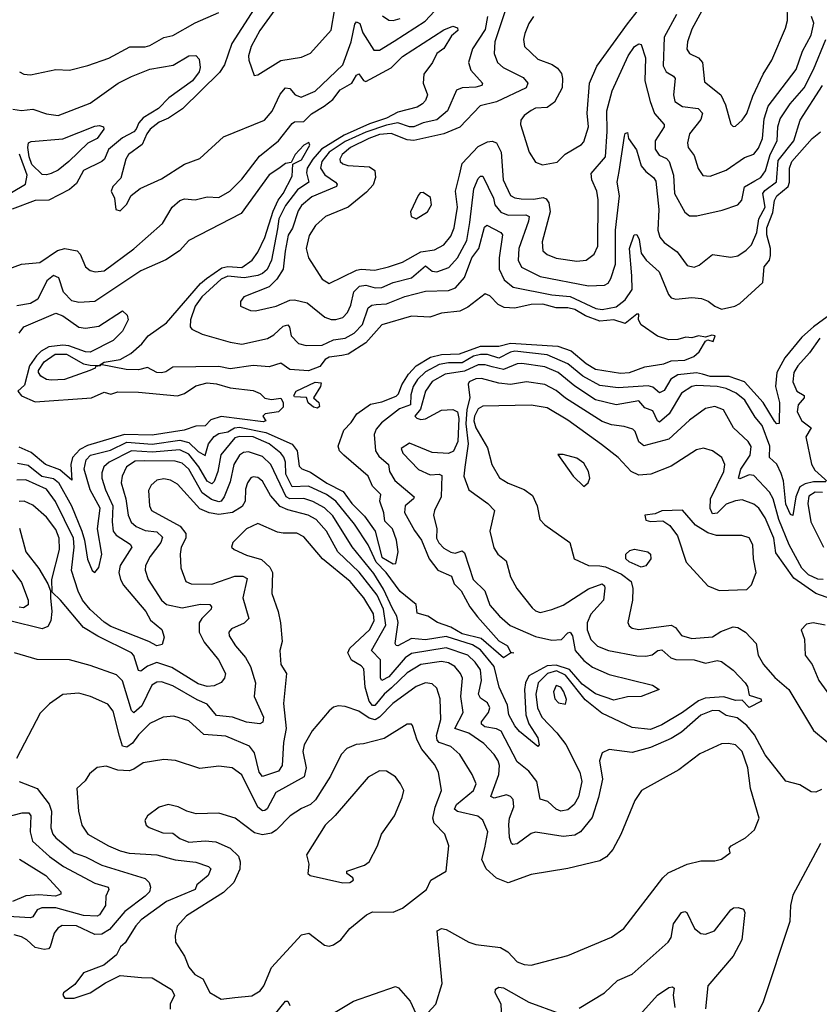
# Model space of a CAD drawing. Extents: x 1552033 to 1694788, y 811965 to 917215.
# Tile 252 of 256: x 1584078 to 1587561, y 894025 to 898312. Entities that reach past the tile are written whole.
import ezdxf

# ---------------------------------------------------------------- set-up
doc = ezdxf.new("R2010")
doc.units = 0

msp = doc.modelspace()

# ---------------------------------------------------------------- linework, layer by layer
at = {"layer": '0CON20XD'}
for points in [[(1587083.5, 898415), (1587005, 898271.2), (1586986.4, 898215), (1586983.9, 898183.9), (1586994.4, 898165), (1587035, 898145.5), (1587051.8, 898125), (1587060.7, 898040.7), (1587131.2, 897985), (1587151.4, 897941.4), (1587175, 897857.5), (1587185, 897846.7), (1587195, 897848), (1587225, 897874.4), (1587245, 897904), (1587271.5, 897978.5), (1587315.6, 898074.4), (1587353.8, 898135), (1587412.7, 898275), (1587422, 898308), (1587419.6, 898455)], [(1585127.7, 898405), (1585002.4, 898207.6), (1584969.8, 898115), (1584948.5, 898081.5), (1584786.2, 897923.8), (1584726.4, 897883.6), (1584685, 897865.2), (1584645.9, 897835), (1584631, 897815), (1584611.8, 897768.2), (1584551.6, 897725), (1584540.6, 897705), (1584518, 897622), (1584484, 897585), (1584476.2, 897565), (1584491.2, 897535), (1584496.7, 897485), (1584515, 897480), (1584542.5, 897507.5), (1584563.6, 897546.4), (1584602.9, 897577.1), (1584695, 897619.1), (1584795, 897682.8), (1584862, 897708), (1584965, 897801.1), (1585143.5, 897875), (1585177.2, 897912.8), (1585212.4, 897987.6), (1585235, 898014.6), (1585255, 898012.3), (1585277.5, 897985), (1585304.1, 897974.1), (1585365, 898000.4), (1585485.8, 898115), (1585521.4, 898215), (1585537, 898293), (1585545, 898303.1), (1585559.2, 898295), (1585572.1, 898255), (1585619.8, 898179.8), (1585645, 898178.7), (1585708.7, 898218.7), (1585844.1, 898305.9), (1585945, 898416)], [(1584077.1, 898085), (1584095.3, 898075.3), (1584125, 898072.2), (1584235.4, 898095.4), (1584295, 898091.4), (1584375, 898111.6), (1584465.8, 898144.2), (1584557.1, 898192.9), (1584625, 898193.4), (1584645, 898199.6), (1584706.1, 898233.9), (1584745, 898243.4), (1584841.5, 898298.5), (1584945, 898342.4)], [(1585195.7, 898365), (1585123.6, 898265), (1585086.1, 898195), (1585073.9, 898155), (1585075.4, 898135), (1585098.8, 898068.8), (1585115, 898071.4), (1585215, 898134.6), (1585305, 898149.1), (1585345, 898166.5), (1585435, 898265.8), (1585450.9, 898359.1)], [(1586196.6, 898363.4), (1586147.1, 898215), (1586144.1, 898165), (1586159.2, 898125), (1586184.1, 898104.1), (1586270.5, 898060.5), (1586290.8, 898035), (1586283.2, 898015), (1586155, 897954.2), (1586082.9, 897937.1), (1585995, 897844.1), (1585925.5, 897814.5), (1585795, 897785.8), (1585765, 897789), (1585695, 897816.6), (1585645, 897811.2), (1585598, 897795), (1585518, 897755), (1585482.4, 897725), (1585472.2, 897705), (1585474, 897695), (1585485, 897684.2), (1585507.3, 897677.3), (1585601.2, 897671.2), (1585624.5, 897655), (1585627.6, 897625), (1585616.7, 897593.3), (1585588.9, 897561.1), (1585508.9, 897495), (1585410, 897455), (1585366.4, 897415), (1585338.2, 897371.8), (1585325.2, 897315), (1585335.9, 897275), (1585395, 897181.8), (1585425, 897162.5), (1585545, 897221.6), (1585565, 897225.7), (1585625, 897221.9), (1585684.3, 897235), (1585745, 897256.6), (1585825, 897300.6), (1585885, 897309.7), (1585925, 897332), (1585955, 897369.2), (1585970.7, 897405), (1585984.1, 897495), (1585976, 897565), (1585993.1, 897635), (1586005.2, 897685), (1586075, 897759.5), (1586115, 897780.5), (1586135, 897782.6), (1586155, 897775.9), (1586175.2, 897735), (1586183.7, 897615), (1586215, 897546.2), (1586235, 897535.7), (1586262.2, 897532.2), (1586315, 897530.5), (1586357.1, 897537.1), (1586371.2, 897531.2), (1586382, 897515), (1586387.6, 897475), (1586354, 897344), (1586356.2, 897305), (1586375, 897288.9), (1586413.9, 897273.9), (1586505, 897260), (1586545, 897265.4), (1586579.5, 897290.5), (1586595.3, 897325), (1586597.4, 897527.4), (1586591.1, 897565), (1586569.4, 897615), (1586567.2, 897642.8), (1586629.8, 897715), (1586637.2, 897825), (1586634.8, 897915), (1586657.8, 898002.2), (1586727.3, 898155), (1586755, 898195.4), (1586775, 898206.7), (1586784.4, 898204.4), (1586803.7, 898145), (1586800.6, 898045), (1586824.2, 897955), (1586842.9, 897902.9), (1586884.6, 897855), (1586884.6, 897845), (1586846, 897785), (1586845, 897748), (1586862.5, 897722.5), (1586895, 897708), (1586906.9, 897695), (1586926.1, 897635), (1586929.7, 897555), (1586975, 897474.3), (1586995, 897458.5), (1587027.4, 897457.4), (1587137.7, 897482.3), (1587205, 897506.2), (1587223.7, 897526.3), (1587235, 897584.4), (1587280.2, 897609.8), (1587305.3, 897625), (1587325.9, 897654.1), (1587345.8, 897724.2), (1587377.5, 897785), (1587379.8, 897845), (1587389.4, 897880.6), (1587433, 897945), (1587495, 898015.5), (1587535.6, 898094.4), (1587588.2, 898225)], [(1586315, 898325.7), (1586294.6, 898295), (1586277.9, 898252.1), (1586272.3, 898225), (1586276.9, 898195), (1586335, 898140), (1586396.4, 898116.4), (1586420.4, 898100.4), (1586436.9, 898076.9), (1586442.5, 898055), (1586440.4, 898015), (1586406.9, 897953.1), (1586375, 897929.7), (1586325, 897926), (1586305, 897916.1), (1586274.4, 897895), (1586260, 897875), (1586258.9, 897855), (1586296.5, 897735), (1586325, 897692), (1586355, 897680), (1586418.3, 897691.7), (1586453.9, 897726.1), (1586525, 897768.5), (1586535, 897780), (1586555.7, 897845), (1586549.2, 897905), (1586560, 898035), (1586591.2, 898108.8), (1586725, 898293.2), (1586773.3, 898355)], [(1586115.4, 898325), (1586105, 898269.6), (1586050.2, 898185), (1586032.5, 898125), (1586042.3, 898092.3), (1586093.1, 898035), (1586090.8, 898025), (1586065, 898017.5), (1586005, 898014.4), (1585979.6, 898005), (1585940.9, 897915), (1585895, 897875.2), (1585835, 897862.1), (1585794.9, 897845.1), (1585775, 897846), (1585725, 897862.8), (1585675, 897852.1), (1585585, 897822.6), (1585495, 897781.3), (1585425.9, 897735), (1585393.6, 897695), (1585388.6, 897665), (1585406.1, 897636.1), (1585453.5, 897605), (1585460.5, 897595), (1585458.1, 897585), (1585350, 897540), (1585305, 897502.7), (1585290.5, 897479.5), (1585266.2, 897403.8), (1585247.1, 897372.9), (1585233.7, 897303.7), (1585225, 897225.6), (1585198.4, 897181.6), (1585165, 897148.8), (1585054.6, 897105.4), (1585038.8, 897085), (1585040, 897065), (1585083.3, 897045), (1585105, 897043.8), (1585195, 897064.7), (1585255, 897091.1), (1585275, 897092.5), (1585329.4, 897079.4), (1585407.1, 897017.1), (1585435, 897006), (1585455, 897005.8), (1585485, 897015.3), (1585505, 897036.9), (1585520.6, 897069.4), (1585533.1, 897126.9), (1585558.4, 897151.6), (1585585, 897155.7), (1585626, 897144), (1585655, 897145.2), (1585705, 897167.6), (1585785, 897187.7), (1585845, 897239.7), (1585875, 897217.3), (1585895, 897213.6), (1585946.7, 897233.3), (1585984.8, 897275), (1586025, 897351.1), (1586038.8, 897428.8), (1586055.3, 897575), (1586075, 897620), (1586085, 897630.8), (1586095, 897630), (1586141.6, 897535), (1586147.6, 897505), (1586173.2, 897473.2), (1586205, 897460.5), (1586281.7, 897461.7), (1586296.2, 897455), (1586294.3, 897435), (1586251.5, 897315), (1586248.8, 897265), (1586263.8, 897233.8), (1586345, 897193.6), (1586555, 897152.7), (1586625, 897155.4), (1586640.5, 897165), (1586652.3, 897185), (1586672.8, 897247.2), (1586672.2, 897395), (1586690, 897545), (1586680, 897605), (1586688.7, 897651.3), (1586711.9, 897805), (1586715, 897816.7), (1586725, 897820), (1586730, 897795), (1586764.3, 897745), (1586785.2, 897675), (1586805, 897650.8), (1586838.8, 897625), (1586848.5, 897608.5), (1586861, 897485), (1586857.6, 897395), (1586865.3, 897365.3), (1586885, 897341.8), (1586940.9, 897300.9), (1586985, 897241.1), (1587015, 897233.8), (1587037.4, 897242.6), (1587095, 897289.5), (1587175, 897277.7), (1587205, 897283.1), (1587242.1, 897307.9), (1587265, 897331.5), (1587288.4, 897385), (1587297.3, 897445), (1587325.3, 897495), (1587314.7, 897555.3), (1587322.6, 897567.4), (1587374.5, 897605.5), (1587380.9, 897699.1), (1587449, 897785), (1587477.3, 897875), (1587575.1, 898024.9)], [(1585658.4, 898328.4), (1585685, 898309.6), (1585705, 898308.4), (1585735, 898317.4)], [(1586938.8, 898335), (1586884.8, 898235.2), (1586881.1, 898111.1), (1586893.8, 898085), (1586926, 898066), (1586933.3, 898055), (1586924.8, 897985), (1586930.7, 897955), (1586965, 897934.4), (1587033.1, 897925), (1587051.2, 897905), (1587045, 897877.3), (1586994.6, 897815), (1586986.8, 897775), (1586990, 897755), (1587015, 897720), (1587033.4, 897663.4), (1587053.3, 897633.3), (1587085, 897630.5), (1587155, 897656.2), (1587235, 897711.2), (1587275, 897726.2), (1587295, 897752.3), (1587313, 897795), (1587320.3, 897879.7), (1587337.1, 897935), (1587459, 898095), (1587486.7, 898175), (1587524.4, 898245), (1587536, 898296), (1587526.8, 898325)], [(1584003.4, 897216.6), (1584085, 897246.7), (1584165, 897254.6), (1584242.5, 897307.5), (1584275, 897316.1), (1584328.2, 897305), (1584341, 897291), (1584365, 897235.7), (1584385, 897220), (1584406.5, 897213.5), (1584445, 897218.2), (1584575.6, 897314.4), (1584700, 897425), (1584742, 897495), (1584775, 897524.6), (1584795, 897531.4), (1584842.4, 897527.6), (1584895, 897540.5), (1584945, 897537.8), (1584992.9, 897565), (1585045, 897617.5), (1585122.7, 897717.3), (1585205.3, 897785), (1585265, 897860.4), (1585275, 897866.5), (1585315, 897868), (1585348.5, 897901.5), (1585404.5, 897935), (1585441.9, 897965), (1585474.2, 898005.8), (1585524.6, 898035.4), (1585545, 898070.4), (1585555, 898076.2), (1585575, 898046.5), (1585585, 898043.1), (1585695, 898101.6), (1585745, 898151.2), (1585925, 898266.9), (1585965, 898283.3), (1585985, 898276.7), (1585985.6, 898264.4), (1585958, 898242), (1585925, 898185.8), (1585895, 898164), (1585875.7, 898125), (1585838.2, 898075), (1585834.7, 898035), (1585854.4, 897985), (1585845, 897960), (1585832.9, 897945), (1585808.8, 897931.2), (1585725, 897908.9), (1585675, 897883), (1585601.6, 897858.4), (1585490.9, 897809.1), (1585391.6, 897748.4), (1585354.1, 897705), (1585330.5, 897665), (1585326.3, 897645), (1585336.8, 897605), (1585288.3, 897571.7), (1585235, 897503.4), (1585206.9, 897445), (1585201.3, 897401.3), (1585174.9, 897265), (1585155.2, 897224.8), (1585135, 897206.1), (1585115, 897198), (1585055, 897187.4), (1584985, 897194.8), (1584955, 897182.2), (1584870.6, 897105), (1584841.6, 897065), (1584821.1, 897005), (1584820, 896975), (1584827.1, 896965), (1584872.7, 896942.7), (1584995, 896907.3), (1585045, 896899.4), (1585156.6, 896923.4), (1585185, 896940), (1585225, 896976.8), (1585245, 896982.7), (1585252.5, 896972.5), (1585260, 896935), (1585292.3, 896902.3), (1585325, 896893.5), (1585395, 896894.5), (1585445, 896917.3), (1585495, 896925.2), (1585535, 896947.1), (1585570.3, 896985), (1585595, 897057.5), (1585611, 897069), (1585631, 897071), (1585675, 897074.8), (1585755, 897106.5), (1585845, 897130), (1585945, 897132.1), (1585975.5, 897144.5), (1586015, 897188.7), (1586047, 897275), (1586077.3, 897315), (1586101.9, 897408.1), (1586112.5, 897417.5), (1586173.3, 897385), (1586180.6, 897375), (1586165.5, 897275), (1586166.4, 897225), (1586188.4, 897178.4), (1586227.2, 897147.2), (1586395, 897114.1), (1586475, 897106.9), (1586587.5, 897055), (1586615, 897049.6), (1586675, 897061.4), (1586715, 897091.8), (1586745, 897137.5), (1586743.9, 897196.1)], [(1584048.2, 897921.8), (1584085, 897916.5), (1584135, 897921.5), (1584195, 897902.3), (1584244.7, 897894.7), (1584385, 897948.6), (1584506.1, 898035), (1584565, 898064.6), (1584645, 898096.1), (1584746.4, 898113.6), (1584815, 898154.4), (1584845, 898155.7), (1584859.6, 898139.6), (1584863.8, 898103.8), (1584859, 898085), (1584831, 898045), (1584728, 897972), (1584682.7, 897925), (1584615.3, 897884.7), (1584596.7, 897863.3), (1584585.2, 897835.3), (1584575, 897823.2), (1584525, 897796.9), (1584465, 897746.5), (1584447.2, 897705), (1584436.1, 897693.9), (1584355.9, 897655), (1584325, 897599.1), (1584295, 897572.2), (1584205, 897525.5), (1584145, 897524), (1584045, 897487.3)], [(1584195, 897635.8), (1584175, 897638.4), (1584131.2, 897681.2), (1584118.5, 897715), (1584113.2, 897755), (1584116.7, 897775), (1584128.2, 897781.8), (1584265, 897792.4), (1584405, 897848.2), (1584425, 897851.4), (1584442.5, 897845), (1584444, 897835), (1584415.5, 897795), (1584375, 897774.5), (1584291.6, 897695), (1584245, 897657.3), (1584215, 897642.1), (1584195, 897635.8)], [(1586743.9, 897196.1), (1586733.7, 897315), (1586754.5, 897375.5), (1586765, 897376), (1586775.2, 897355.2), (1586784.6, 897295), (1586806.6, 897265), (1586863.3, 897213.3), (1586903.6, 897115), (1586915, 897100.4), (1586935.3, 897095.3), (1587005, 897101.9), (1587047.2, 897097.2), (1587076.8, 897086.8), (1587105, 897064.4), (1587135, 897051.9), (1587192.5, 897065), (1587215, 897076), (1587315, 897167.1), (1587320.8, 897235), (1587342.9, 897265), (1587347.4, 897285), (1587348, 897315), (1587331.8, 897375), (1587332.2, 897405), (1587358.1, 897471.9), (1587365.2, 897525), (1587376.2, 897545), (1587424.2, 897585.8), (1587430.5, 897605), (1587430.4, 897665), (1587441.2, 897695), (1587528.8, 897795), (1587565, 897822.9)], [(1584385, 896807.3), (1584423.6, 896806.4), (1584429.8, 896810.4), (1584445, 896820), (1584515, 896832.1), (1584562.2, 896857.8), (1584609.8, 896900.2), (1584636.9, 896935), (1584717.8, 896992.2), (1584865, 897163.2), (1584891, 897185), (1584958.8, 897231.2), (1584985, 897237.2), (1585045, 897233.2), (1585090, 897265), (1585115, 897299.5), (1585145, 897363.1), (1585181.8, 897478.2), (1585203.5, 897526.5), (1585225.2, 897555), (1585265, 897631.1), (1585267.7, 897682.3), (1585305, 897701.3), (1585342.2, 897765), (1585336.5, 897776.5), (1585315, 897765.3), (1585277.1, 897725), (1585259.5, 897690.5), (1585235, 897685.7), (1585206.3, 897663.7), (1585165, 897635.6), (1585042.2, 897467.8), (1584815, 897350), (1584773.9, 897306.1), (1584715, 897266.5), (1584605, 897218.7), (1584405, 897084.8), (1584335, 897080), (1584305, 897087.9), (1584268.7, 897125), (1584248.3, 897188.3), (1584225, 897198), (1584196.5, 897175), (1584156.1, 897095), (1584125, 897076.6), (1584065, 897065.3)], [(1583933.5, 897495), (1584103.7, 897595), (1584110.9, 897635), (1584076.5, 897726.5)], [(1585805, 897444), (1585853.3, 897475), (1585870.8, 897505), (1585867, 897537), (1585835, 897560), (1585821.7, 897558.3), (1585813, 897547), (1585780, 897475), (1585782.5, 897455), (1585805, 897444)], [(1584068.5, 896381.5), (1584115, 896371.6), (1584173.5, 896325), (1584224.5, 896314.5), (1584246.5, 896296.5), (1584303.3, 896195), (1584348.6, 896085), (1584360.7, 896045), (1584372.5, 895962.5), (1584393.7, 895913.7), (1584405, 895904.3), (1584422.7, 895927.3), (1584435.2, 895985.2), (1584416.8, 896095), (1584427.7, 896185), (1584385.1, 896265), (1584358.8, 896355), (1584367.8, 896395), (1584386.6, 896415), (1584472.9, 896437.1), (1584545, 896471.9), (1584655, 896464.2), (1584775, 896480.5), (1584815, 896471.5), (1584855, 896432.4), (1584885, 896413.9), (1584900.8, 896465), (1584925, 896497), (1584945, 896510.5), (1584985, 896517), (1585012.7, 896535), (1585035, 896538), (1585150, 896515), (1585265, 896462.9), (1585286, 896435), (1585295, 896368.1), (1585306.8, 896356.8), (1585345, 896341.7), (1585415, 896293.1), (1585487.1, 896257.1), (1585525, 896205.2), (1585580.1, 896150.1), (1585626.2, 896085), (1585655, 895971.9), (1585705, 895943.3), (1585715.9, 895944.1), (1585725.8, 895995), (1585719.2, 896045), (1585701.4, 896095), (1585668, 896128), (1585663.5, 896165), (1585647, 896215), (1585650.6, 896245), (1585615, 896280.3), (1585595, 896324.7), (1585489, 896415), (1585470, 896435), (1585464.4, 896455), (1585489.4, 896525), (1585522, 896558), (1585546.7, 896595), (1585605, 896637.8), (1585655, 896648.2), (1585718.1, 896671.9), (1585727.7, 896682.3), (1585741.8, 896721.8), (1585771.1, 896768.9), (1585804.9, 896805), (1585867.4, 896842.6), (1585915, 896853.8), (1585993.1, 896856.9), (1586085, 896890.9), (1586165, 896890.6), (1586215, 896903.7), (1586421, 896891), (1586479.4, 896869.4), (1586545, 896814.3), (1586585, 896790.6), (1586695, 896773.3), (1586733.3, 896775), (1586800.3, 896799.7), (1586883.3, 896813.3), (1586915, 896826.6), (1586975, 896829.5), (1587013.3, 896845), (1587037.5, 896865), (1587065, 896912.5), (1587075, 896917.5), (1587098.8, 896911.2), (1587106.7, 896935), (1587091.7, 896938.3), (1587065, 896930), (1587035, 896935.8), (1587005, 896926.9), (1586979.8, 896930.2), (1586945, 896919.1), (1586905, 896918.1), (1586855, 896933.3), (1586783.9, 896983.9), (1586773.1, 897005), (1586775, 897030), (1586765, 897030), (1586715, 896989.5), (1586665, 897005.3), (1586605, 896999.2), (1586542.3, 897022.3), (1586495, 897050.5), (1586465, 897057.5), (1586415, 897057.6), (1586356.2, 897073.8), (1586305, 897071.6), (1586235, 897055.7), (1586188.3, 897058.3), (1586162.1, 897072.1), (1586125, 897108.9), (1586105, 897118), (1586029.2, 897060.8), (1585995, 897042.4), (1585915, 897033.4), (1585863.6, 897016.4), (1585785, 897020.6), (1585655, 896983.3), (1585585.8, 896905), (1585508.8, 896855), (1585481, 896849), (1585425, 896842.4), (1585408.3, 896831.7), (1585385, 896801.3), (1585335, 896783.2), (1585255, 896788.4), (1585215, 896816), (1585165, 896800), (1585095, 896806.7), (1584995, 896792), (1584945, 896802.3), (1584745, 896798.5), (1584715, 896778.9), (1584695, 896774.3), (1584675, 896776.1), (1584635, 896797.9), (1584595, 896786.8), (1584541.3, 896788.7), (1584429.8, 896810.4), (1584430, 896805), (1584408.3, 896801.7), (1584406.7, 896795), (1584384, 896785), (1584273.1, 896745), (1584215, 896742.1), (1584195, 896745.4), (1584170.1, 896760.1), (1584159.5, 896775), (1584159.8, 896785), (1584185, 896821.6), (1584232.1, 896855), (1584281.2, 896855), (1584355, 896812.8), (1584385, 896807.3)], [(1587615.9, 897034.1), (1587534.9, 896975.1), (1587485, 896929.9), (1587410.7, 896839.3), (1587376.2, 896775), (1587369.8, 896715), (1587387.5, 896645), (1587385, 896554), (1587375, 896552.2), (1587365, 896563.8), (1587316.2, 896645), (1587234.7, 896734.7), (1587168.2, 896758.2), (1587085, 896757.8), (1587051.6, 896768.4), (1587025, 896774.7), (1586945, 896764.8), (1586913.5, 896746.5), (1586885, 896698), (1586865, 896687.6), (1586835, 896712.5), (1586815, 896718.3), (1586685, 896708.2), (1586605, 896718.4), (1586530.4, 896760.4), (1586465, 896813.9), (1586375, 896852.4), (1586235, 896868.4), (1586215, 896864.9), (1586165, 896838.1), (1586115, 896854.7), (1586084.4, 896854.4), (1586055, 896847), (1586005, 896818), (1585945, 896818.2), (1585905, 896810.6), (1585845, 896778.7), (1585809.7, 896745), (1585791.5, 896715), (1585781, 896679), (1585779.4, 896635), (1585732, 896618), (1585654, 896556), (1585630.9, 896529.1), (1585621.1, 896505), (1585626.8, 896435), (1585641.8, 896411.8), (1585683.8, 896375), (1585687.8, 896345), (1585711.9, 896305), (1585795.9, 896235), (1585792.7, 896225), (1585756, 896195), (1585753.3, 896166.7), (1585797.1, 896087.1), (1585827.7, 896045), (1585861.1, 895965), (1585899.1, 895915), (1585958.9, 895888.9), (1585969.6, 895855), (1586000.9, 895825), (1586038.8, 895755), (1586071.8, 895711.8), (1586165, 895607.9), (1586203.1, 895585), (1586215, 895557.5), (1586230, 895555), (1586215, 895553.3), (1586185, 895533.6), (1586087.5, 895617.5), (1586005, 895637.8), (1585955, 895666.8), (1585897.5, 895687.5), (1585855.2, 895715.2), (1585808.4, 895728.4), (1585804.7, 895765), (1585735, 895822.3), (1585673.6, 895905), (1585630.3, 895950.3), (1585595, 896025.3), (1585535.3, 896115.3), (1585455, 896215.6), (1585414.3, 896244.3), (1585335, 896281), (1585265, 896277.3), (1585236.4, 896333.6), (1585235.8, 896385), (1585227.7, 896407.7), (1585214.8, 896425), (1585163.8, 896465), (1585095, 896494.9), (1585035, 896497.6), (1585015, 896491.5), (1584953.3, 896416.7), (1584940.5, 896345), (1584925, 896301.2), (1584915, 896291.4), (1584895, 896302), (1584858.5, 896365), (1584815, 896420.3), (1584775, 896438.7), (1584655, 896429.3), (1584564.7, 896435.3), (1584467.1, 896385), (1584443.9, 896365), (1584435, 896338.8), (1584435.9, 896315), (1584451, 896265), (1584484, 896195), (1584480.3, 896125), (1584485.5, 896085.5), (1584497.5, 896067.5), (1584558.3, 896028.3), (1584566.7, 896015), (1584515.2, 895935), (1584509.2, 895905), (1584516.7, 895875), (1584530, 895850), (1584626.5, 895735), (1584646.8, 895696.8), (1584696.8, 895656.8), (1584707.4, 895622.6), (1584698.3, 895591.7), (1584675, 895585.6), (1584640.6, 895605), (1584475, 895669.7), (1584445, 895687.9), (1584385, 895743.3), (1584351.7, 895785), (1584332.9, 895822.9), (1584303.5, 895913.5), (1584314.9, 896015), (1584312, 896055), (1584233.6, 896213.6), (1584195, 896267.4), (1584105, 896308.4), (1584065, 896306.8)], [(1584075, 896947.3), (1584096, 896974), (1584235, 897034.7), (1584265, 897022.4), (1584335, 896972.8), (1584365, 896968.4), (1584422.3, 896977.7), (1584525, 897043.8), (1584546.2, 897025), (1584550, 897005), (1584525, 896955.7), (1584484.4, 896915.6), (1584385, 896864.9), (1584365, 896866.3), (1584292.1, 896892.1), (1584265, 896894.6), (1584205, 896887.9), (1584172, 896868), (1584151.2, 896848.8), (1584121.2, 896805), (1584099.2, 896720.8), (1584070, 896695), (1584085, 896674), (1584145, 896647.5), (1584390, 896665), (1584445, 896689.4), (1584475, 896681.1), (1584505, 896690.9), (1584595, 896690.4), (1584765, 896674.4), (1584795, 896684.4), (1584845, 896718), (1584895, 896730.8), (1584935, 896726.6), (1584995, 896708.2), (1585095, 896696.9), (1585125, 896684), (1585145, 896664.2), (1585175, 896657.5), (1585215, 896664.5), (1585224.7, 896645), (1585225.5, 896625), (1585205, 896604.4), (1585146.7, 896595), (1585136.7, 896585), (1585150, 896565), (1585138.9, 896561.1), (1584955, 896584.3), (1584909.8, 896570.2), (1584885, 896543.9), (1584845, 896542.1), (1584794.2, 896525), (1584655, 896502.4), (1584533.9, 896506.1), (1584372.9, 896457.1), (1584340.2, 896439.8), (1584308, 896405), (1584300.8, 896375), (1584305, 896306.7), (1584252.2, 896352.2), (1584190.8, 896375), (1584128, 896428), (1584075, 896450.7)], [(1587562.7, 896925), (1587518.2, 896861.8), (1587467.6, 896805), (1587450, 896775), (1587444.8, 896735), (1587462.6, 896695), (1587494.6, 896675), (1587494.6, 896665), (1587467.7, 896635), (1587463.5, 896605), (1587484.8, 896564.8), (1587525.3, 896535), (1587501.9, 896495), (1587526.2, 896376.2), (1587541, 896351), (1587598.8, 896298.8)], [(1587589.5, 896299.5), (1587535, 896300.1), (1587499.1, 896290.9), (1587475, 896277.2), (1587457.9, 896235), (1587445, 896152.9), (1587435, 896156.7), (1587415, 896202.5), (1587404.5, 896304.5), (1587395, 896336.5), (1587375, 896376.9), (1587343.3, 896405), (1587344.4, 896455), (1587311.6, 896545), (1587281.2, 896581.2), (1587235.7, 896655), (1587198.9, 896685), (1587155, 896705.9), (1587115, 896714.8), (1587025, 896718.9), (1587005, 896714.7), (1586960.6, 896685), (1586906.7, 896595), (1586865, 896560), (1586855, 896565.5), (1586835, 896608.4), (1586801.2, 896621.2), (1586775, 896651.9), (1586675, 896635.6), (1586586.3, 896656.3), (1586495.8, 896715.8), (1586422.5, 896775), (1586365, 896800.3), (1586265, 896814.8), (1586245, 896813.4), (1586185, 896788.2), (1586135, 896800.5), (1586105, 896808.9), (1586075, 896809.1), (1586015, 896781.6), (1585930.9, 896769.1), (1585875, 896737), (1585845, 896694.6), (1585823.8, 896616.2), (1585799.1, 896585), (1585807.5, 896577.5), (1585825, 896571.4), (1585845, 896573.5), (1585915, 896611.2), (1585965, 896614.5), (1585985.1, 896605), (1585990.5, 896575), (1585986.4, 896475), (1585967.1, 896432.9), (1585945, 896423), (1585875, 896428), (1585775, 896467.8), (1585738.9, 896445), (1585746.2, 896425), (1585815, 896353.1), (1585865, 896330), (1585905, 896333.4), (1585916.6, 896326.6), (1585913.8, 896235), (1585884.2, 896175), (1585880.8, 896155), (1585894.8, 896095), (1585893.8, 896055), (1585903.6, 896033.6), (1585925, 896011.2), (1585955, 895993.2), (1585975, 895989.6), (1586005, 895999.3), (1586015, 895990), (1586052.7, 895875), (1586104, 895825), (1586125, 895763.3), (1586167.8, 895715), (1586214.6, 895674.6), (1586325, 895626.2), (1586395, 895610.6), (1586436.9, 895613.1), (1586465, 895642.7), (1586475, 895645.5), (1586485, 895628.6), (1586497.1, 895565), (1586535, 895521.2), (1586572.5, 895492.5), (1586645, 895460.4), (1586833.8, 895415), (1586862.5, 895395), (1586785, 895365.6), (1586725, 895363.6), (1586665, 895349.7), (1586585, 895375.9), (1586528.1, 895418.1), (1586472.9, 895482.9), (1586415, 895501.8), (1586375, 895498), (1586295.5, 895454.5), (1586281.5, 895425), (1586276.1, 895395), (1586281.6, 895285), (1586295.6, 895245.6), (1586334, 895185), (1586340, 895155), (1586335, 895146.7), (1586255, 895213.1), (1586235, 895237.1), (1586207.9, 895285), (1586202.7, 895327.3), (1586166.2, 895405), (1586144, 895495), (1586085, 895567.9), (1586050.4, 895590.4), (1585935, 895626.6), (1585845, 895611.9), (1585785, 895618), (1585725, 895585.5), (1585716.8, 895586.8), (1585712.5, 895595), (1585726.5, 895686.5), (1585720.2, 895715), (1585701.2, 895748.8), (1585662.2, 895832.2), (1585620, 895900), (1585526.4, 896016.4), (1585441.5, 896151.5), (1585405.7, 896185.7), (1585355, 896213.4), (1585315, 896227), (1585255, 896226.2), (1585237.7, 896235), (1585171.9, 896375), (1585135, 896409.6), (1585075, 896430.7), (1585052.5, 896427.5), (1585035, 896416.1), (1585010.4, 896375), (1584995, 896299.1), (1584968.8, 896235), (1584955, 896215.8), (1584945, 896212.5), (1584913.4, 896223.4), (1584872.1, 896252.1), (1584815, 896354.3), (1584785, 896381.6), (1584755, 896389.4), (1584621.2, 896391.2), (1584580.6, 896389.4), (1584542.4, 896365), (1584523.8, 896325), (1584520, 896295), (1584540, 896225), (1584549.8, 896155), (1584563.5, 896123.5), (1584584.6, 896105), (1584625, 896087.8), (1584675, 896081.9), (1584699.3, 896059.3), (1584693, 896035), (1584646.6, 895975), (1584625.4, 895935), (1584624.6, 895915), (1584636.8, 895875), (1584695.3, 895785), (1584717.8, 895765), (1584785, 895751), (1584865, 895767.4), (1584906, 895765), (1584912.9, 895755), (1584911.1, 895745), (1584871.8, 895705), (1584860, 895685), (1584859.5, 895645), (1584881.7, 895601.7), (1584943.5, 895525), (1584973.5, 895465), (1584970, 895445), (1584954.6, 895425.4), (1584925, 895411.5), (1584895, 895409.1), (1584855, 895419.6), (1584740.7, 895490.7), (1584675, 895513.3), (1584635, 895496.9), (1584605, 895474.7), (1584595, 895477.5), (1584575, 895543.1), (1584565.2, 895555.2), (1584417.7, 895627.7), (1584355.5, 895665.5), (1584255, 895784.2), (1584218.8, 895818.8), (1584218.2, 895875), (1584250.6, 896005), (1584250.4, 896055), (1584235, 896092.5), (1584195, 896146.2), (1584135, 896198.5), (1584096.7, 896215), (1584075, 896214.4)], [(1587578, 895875), (1587553.9, 895876.1), (1587513.2, 895895), (1587485, 895924.2), (1587428.6, 896025), (1587384.6, 896135), (1587359.2, 896225), (1587343.2, 896255), (1587275, 896327.5), (1587255, 896329.8), (1587215, 896312.7), (1587208, 896315), (1587219.2, 896355), (1587259.6, 896415), (1587263, 896453), (1587251.2, 896475), (1587186.2, 896535), (1587142.9, 896612.9), (1587105, 896628.2), (1587065, 896619.4), (1586995, 896568.7), (1586905, 896484.8), (1586796.7, 896456.7), (1586775, 896473.5), (1586758.6, 896518.6), (1586748.9, 896528.9), (1586710.6, 896540.6), (1586655, 896547.7), (1586615, 896562.3), (1586455, 896664.4), (1586415, 896696.7), (1586365, 896723.3), (1586285.7, 896734.3), (1586215, 896722.7), (1586165, 896728.9), (1586089, 896749), (1586065, 896747.5), (1586035.7, 896735), (1586030.8, 896725), (1586038.8, 896665), (1586025.4, 896614.6), (1586021.6, 896551.6), (1586031.6, 896465), (1586016, 896364), (1586012.6, 896325), (1586034.4, 896265), (1586117.1, 896205), (1586146.5, 896175), (1586125.6, 896084.4), (1586142.8, 896012.8), (1586160.8, 895985), (1586196, 895955), (1586216, 895886), (1586243.1, 895835), (1586310.3, 895750.3), (1586325, 895737.5), (1586345, 895731.1), (1586396.1, 895743.9), (1586445, 895762), (1586555, 895833.8), (1586615.3, 895855.3), (1586625, 895847.5), (1586626.9, 895836.9), (1586621.1, 895785), (1586565, 895723.1), (1586548.8, 895685), (1586549.3, 895655), (1586565, 895613.1), (1586595, 895584.7), (1586642, 895565), (1586765, 895542.3), (1586805, 895540.2), (1586833.2, 895546.8), (1586857.1, 895565), (1586875, 895568), (1586913.8, 895533.8), (1586935, 895525.7), (1587015, 895524.7), (1587065, 895510), (1587115, 895522.3), (1587135, 895517.3), (1587185, 895480), (1587237.9, 895425), (1587248, 895408), (1587255, 895370.3), (1587305.2, 895355.2), (1587308.5, 895345), (1587255, 895316.7), (1587225, 895348.6), (1587195, 895347.9), (1587145, 895362.8), (1587062.7, 895357.3), (1587034.4, 895345.6), (1586965, 895295.6), (1586875, 895242.2), (1586825, 895220.7), (1586745, 895230.2), (1586613, 895293), (1586540.6, 895350.6), (1586455, 895458.2), (1586416, 895476), (1586376.6, 895465), (1586336.4, 895425), (1586325.4, 895375), (1586333.6, 895315), (1586352, 895275), (1586416.9, 895206.9), (1586456.1, 895156.1), (1586517.3, 895035), (1586526.4, 894995), (1586511.5, 894928.5), (1586493.1, 894895), (1586465, 894871.3), (1586435, 894866), (1586415, 894874.7), (1586377.6, 894907.6), (1586345, 894918.1), (1586330.3, 894995), (1586295, 895040.4), (1586245, 895081.2), (1586175, 895214.2), (1586154.9, 895224.9), (1586103.1, 895233.1), (1586088.7, 895245), (1586089.7, 895255), (1586119.5, 895295), (1586125.3, 895315), (1586115, 895337.7), (1586085, 895358.4), (1586075.7, 895375), (1586089.8, 895435), (1586085, 895480.9), (1586061.9, 895515), (1586029.7, 895545), (1585935, 895576.4), (1585785, 895552.7), (1585757.4, 895532.6), (1585685, 895451), (1585654.8, 895434.8), (1585649.8, 895445), (1585649, 895525), (1585610.5, 895565), (1585672.2, 895675), (1585662.4, 895745), (1585635, 895806.5), (1585555.8, 895905.8), (1585464, 895995), (1585413.9, 896085), (1585368.6, 896135), (1585334.5, 896155), (1585245, 896178.4), (1585212.8, 896192.8), (1585170.1, 896240.1), (1585135, 896302.7), (1585115, 896318.2), (1585095, 896322.1), (1585085, 896317.5), (1585069.6, 896295), (1585061.9, 896268.1), (1585059.4, 896215), (1585047.1, 896192.9), (1585005, 896165.5), (1584945, 896157.8), (1584903.1, 896165), (1584862.4, 896182.4), (1584765, 896290), (1584735, 896307.6), (1584705, 896313.2), (1584675, 896307.3), (1584650, 896285), (1584638.3, 896261.7), (1584642.7, 896195), (1584651.5, 896175), (1584776, 896106), (1584801.1, 896075), (1584801.6, 896055), (1584780.4, 896015), (1584776.2, 895985), (1584779.5, 895925), (1584800.8, 895865), (1584825, 895855.5), (1584915, 895853.5), (1585015, 895888.3), (1585049.5, 895889.5), (1585068.7, 895878.7), (1585049, 895795), (1585076.1, 895705), (1585055, 895683.8), (1584999.8, 895660.2), (1584989.1, 895645), (1584990.6, 895629.4), (1585017.3, 895585), (1585061.4, 895535), (1585083.2, 895495), (1585105.3, 895425), (1585099.5, 895365), (1585139.1, 895275), (1585137.3, 895252.7), (1585123.8, 895246.2), (1585065, 895252.6), (1585005, 895274.5), (1584935, 895281.6), (1584895, 895331.7), (1584850.6, 895350.6), (1584745, 895411.9), (1584695, 895428.1), (1584675, 895427.4), (1584653.1, 895415), (1584610.3, 895325), (1584575, 895294.5), (1584565, 895304.2), (1584525, 895432.5), (1584499.4, 895459.4), (1584385, 895500.4), (1584295, 895524.4), (1584154.4, 895525.6), (1584055.5, 895555.5)], [(1585375, 896620), (1585357.5, 896625), (1585333.6, 896643.6), (1585326.7, 896666.7), (1585275, 896670), (1585271.4, 896675), (1585282.3, 896695), (1585365, 896733.9), (1585390.7, 896730.7), (1585388, 896715), (1585357.5, 896665), (1585380, 896645), (1585383, 896627), (1585375, 896620)], [(1587635, 895781.3), (1587545, 895812.8), (1587449.9, 895879.9), (1587370.9, 895990.9), (1587361.8, 896055), (1587325, 896143.6), (1587296.5, 896185), (1587275, 896202.8), (1587225, 896221.1), (1587195, 896216.8), (1587155, 896201.7), (1587115, 896163.8), (1587095, 896159.6), (1587085, 896183.8), (1587085.9, 896225), (1587145, 896344.5), (1587149.4, 896375), (1587135.7, 896405.7), (1587095, 896434.5), (1587056.2, 896446.2), (1587025, 896439.6), (1586915, 896367.5), (1586826.4, 896333.6), (1586775, 896329.1), (1586740.9, 896345), (1586684.4, 896405), (1586612, 896462), (1586465, 896568.8), (1586375, 896621.4), (1586305, 896633.6), (1586095, 896628.9), (1586075, 896617.3), (1586058.9, 896585), (1586055.7, 896565), (1586064.1, 896535), (1586115, 896448), (1586133.9, 896375), (1586167.5, 896317.5), (1586205, 896293.2), (1586275, 896266.2), (1586310.8, 896240.8), (1586331.8, 896195), (1586342.9, 896135), (1586365, 896112.7), (1586474, 896035), (1586492.5, 895965), (1586555.5, 895935.5), (1586604.1, 895934.1), (1586628.9, 895928.9), (1586698.3, 895898.3), (1586740.7, 895865), (1586747.9, 895835), (1586746.4, 895785), (1586727.2, 895687.2), (1586732.6, 895672.6), (1586745, 895662.9), (1586775, 895656.2), (1586915.3, 895675.3), (1586934.8, 895664.8), (1586959.9, 895629.9), (1587005, 895616.8), (1587095, 895624.7), (1587131.8, 895648.2), (1587185, 895668.2), (1587205, 895664.8), (1587239.1, 895645), (1587285.2, 895595.2), (1587294.8, 895544.8), (1587316.9, 895505), (1587367, 895447), (1587427.1, 895395), (1587535, 895217.1), (1587595, 895167.8)], [(1586535, 896280), (1586553.8, 896295), (1586561.4, 896315), (1586555.5, 896345), (1586535, 896381.4), (1586505, 896403.1), (1586445, 896418.8), (1586421.7, 896418.3), (1586488.1, 896325), (1586535, 896280)], [(1587575, 896253.7), (1587542.5, 896255), (1587515, 896236.9), (1587510, 896205), (1587524, 896125), (1587579.3, 896015)], [(1587125, 895826.9), (1587245, 895831.4), (1587265, 895851.2), (1587285.5, 895905), (1587273.5, 895965), (1587271.2, 896025), (1587255, 896055.6), (1587223.6, 896066.4), (1587113.4, 896066.6), (1587075, 896077.7), (1587020.9, 896110.9), (1586965, 896176.2), (1586875, 896173.8), (1586845, 896160), (1586800, 896155), (1586805, 896133.3), (1586825, 896126.7), (1586879.2, 896129.2), (1586909.5, 896109.5), (1586942.5, 896065), (1586980.3, 895950.3), (1587075, 895847.5), (1587125, 895826.9)], [(1587569.6, 894960.4), (1587545, 894948.6), (1587525, 894949.7), (1587475, 894980.3), (1587415, 894995.8), (1587325, 895111.1), (1587277.6, 895197.6), (1587245, 895238.4), (1587202.6, 895272.6), (1587155, 895281.6), (1587125, 895302.5), (1587095, 895303.8), (1587045, 895284.3), (1586959.7, 895210.3), (1586915, 895181.6), (1586825, 895142.4), (1586745, 895120.6), (1586645, 895134.2), (1586615, 895120), (1586603.8, 895085), (1586615.8, 895005), (1586599.3, 894925), (1586571.7, 894838.3), (1586520.5, 894775), (1586495, 894760.8), (1586445, 894755.3), (1586325, 894773.8), (1586305, 894768.8), (1586245, 894724), (1586225, 894720), (1586219.4, 894725), (1586210.7, 894750.7), (1586207.8, 894807.8), (1586211, 894835), (1586229.8, 894885), (1586226.7, 894916.7), (1586215, 894930), (1586197.4, 894937.4), (1586145, 894922), (1586129.3, 894929.3), (1586164.5, 895025), (1586168, 895065), (1586162, 895085), (1586145, 895112.4), (1586099.9, 895159.9), (1586033.3, 895205), (1585972.5, 895225), (1586009.8, 895295), (1585999.4, 895365), (1586006.3, 895445), (1585998.4, 895465), (1585973.1, 895495), (1585945, 895510.9), (1585915, 895517.6), (1585825, 895504.2), (1585765, 895468.7), (1585697.3, 895402.7), (1585665.4, 895375), (1585625, 895326.5), (1585615, 895326.5), (1585599.2, 895345), (1585582.5, 895405), (1585577.2, 895485), (1585565, 895498.7), (1585522.6, 895522.6), (1585507.5, 895555), (1585515.9, 895575), (1585601, 895655), (1585621.1, 895695), (1585618.8, 895725), (1585577.2, 895795), (1585517, 895865), (1585396.1, 895965), (1585315, 896060), (1585285, 896076), (1585225, 896075.4), (1585201.1, 896081.1), (1585115, 896118.1), (1585065, 896095.5), (1585005.6, 896035), (1585000.8, 896015), (1585011.2, 896005), (1585065, 895980), (1585131.2, 895961.2), (1585167.4, 895927.4), (1585178.2, 895905), (1585176.6, 895813.4), (1585203.6, 895735), (1585213.6, 895685), (1585220.6, 895605), (1585211.4, 895565), (1585215.8, 895505), (1585239.4, 895465), (1585227.1, 895335), (1585238.9, 895225), (1585226.7, 895165), (1585221.1, 895065), (1585205, 895039.2), (1585135, 895016.2), (1585120.7, 895035), (1585099.9, 895119.9), (1585078, 895148), (1584975, 895192.9), (1584879.3, 895199.3), (1584815, 895259.1), (1584748.8, 895278.8), (1584703.3, 895275), (1584645, 895247.1), (1584595, 895198.2), (1584568.5, 895161.5), (1584545, 895143.9), (1584525, 895148), (1584512.2, 895192.2), (1584485, 895300.8), (1584461.7, 895331.7), (1584386, 895365), (1584335, 895379.6), (1584265, 895373.6), (1584207.5, 895332.5), (1584167.3, 895292.7), (1584064.4, 895095)], [(1584077.3, 896097.3), (1584104.7, 895995), (1584161.8, 895921.8), (1584200.8, 895855), (1584212.5, 895825), (1584211.4, 895795), (1584217.7, 895735), (1584213.2, 895695), (1584199.9, 895670.1), (1584175, 895659.2), (1584035, 895694.8)], [(1586785, 895928.7), (1586731.7, 895951.7), (1586718.4, 895965), (1586717.6, 895985), (1586735, 896000.8), (1586755, 896006.7), (1586814.3, 895994.3), (1586825.4, 895985), (1586826.8, 895965), (1586805, 895933.8), (1586785, 895928.7)], [(1584045, 895917.1), (1584085, 895861.2), (1584114.8, 895785), (1584115, 895764.3), (1584095, 895751.4), (1584075, 895754.3)], [(1587585.6, 895675.6), (1587534.2, 895685.8), (1587505, 895680), (1587481.2, 895655), (1587496.2, 895615), (1587499.2, 895545), (1587529.4, 895505), (1587558.1, 895435), (1587668, 895285)], [(1585855, 893987.5), (1585890, 894025), (1585918, 894115), (1585896, 894345), (1585915, 894354.4), (1585935, 894350.4), (1586034, 894295), (1586065, 894285.4), (1586172.3, 894272.3), (1586203.4, 894253.4), (1586245, 894209.4), (1586275, 894197.8), (1586305, 894194.5), (1586465, 894237.1), (1586655, 894316.7), (1586708.9, 894355), (1586879.5, 894575), (1586902.8, 894597.2), (1586985, 894635.3), (1587045, 894650), (1587105, 894650), (1587133.9, 894656.1), (1587172.5, 894685), (1587167.5, 894705), (1587176.7, 894715), (1587239.7, 894750.3), (1587278.8, 894785), (1587298.8, 894835), (1587261.1, 894965), (1587249.2, 895055), (1587225, 895125.7), (1587195, 895154.5), (1587165, 895160.9), (1587135, 895158.8), (1587040, 895115), (1586949.2, 895045), (1586785.8, 894955), (1586757.4, 894912.6), (1586696.6, 894763.4), (1586661.9, 894698.1), (1586633, 894667), (1586605, 894649.1), (1586465.4, 894615.4), (1586305, 894590), (1586205, 894553.1), (1586155, 894574.7), (1586109.3, 894615), (1586090.2, 894655), (1586104, 894706), (1586116.8, 894775), (1586095, 894826.7), (1586073.9, 894843.9), (1585984.8, 894864.8), (1585972, 894875), (1585980.6, 894895), (1586054.7, 894955), (1586065.3, 894985.3), (1586048.2, 895025), (1585995, 895112.5), (1585955, 895147.1), (1585905, 895164.8), (1585895.4, 895175.4), (1585892.6, 895195), (1585912.6, 895265), (1585908.6, 895355), (1585895, 895401.4), (1585875, 895420.4), (1585845, 895424.7), (1585805, 895408.2), (1585703.4, 895335), (1585645, 895274.8), (1585626, 895264), (1585600.5, 895270.5), (1585555, 895300.8), (1585495, 895321.5), (1585465.6, 895324.4), (1585445, 895318.9), (1585425, 895302.9), (1585352.2, 895215), (1585316.2, 895155), (1585311.6, 895125), (1585325.6, 895055), (1585316.1, 895015), (1585193.5, 894946.5), (1585155, 894876.4), (1585145, 894868.2), (1585135, 894867.8), (1585115, 894883.5), (1585045, 895023.6), (1585003.3, 895055), (1584945, 895061.1), (1584861.8, 895051.8), (1584756.7, 895086.7), (1584705, 895091.1), (1584615, 895076), (1584575, 895047.9), (1584555, 895041.1), (1584505, 895044.7), (1584455, 895061.1), (1584415, 895056), (1584381.9, 895028.1), (1584362.7, 894997.3), (1584326, 894965), (1584334.4, 894865), (1584349.1, 894805), (1584374.5, 894765), (1584465.1, 894715.1), (1584515, 894692.5), (1584555, 894682.3), (1584675.6, 894675.6), (1584755, 894653.2), (1584845, 894643.3), (1584900, 894625), (1584910, 894615), (1584898.2, 894585), (1584849.4, 894545), (1584841.4, 894525), (1584717, 894473), (1584606.8, 894393.2), (1584583.4, 894366.6), (1584537.1, 894292.9), (1584517.5, 894275), (1584499.7, 894240.3), (1584444.2, 894195.8), (1584355, 894162.5), (1584318.3, 894111.7), (1584268.8, 894075), (1584266.2, 894065), (1584275, 894052), (1584315, 894051.2), (1584385, 894074.3), (1584451.3, 894118.7), (1584515, 894150.6), (1584607.9, 894142.1), (1584655, 894139.4), (1584739.3, 894089.3), (1584752.6, 894065), (1584732.9, 894025), (1584733.1, 894003.1)], [(1586455, 895332), (1586458.7, 895351.3), (1586448.2, 895385), (1586435, 895405.5), (1586415, 895412.9), (1586403.1, 895385), (1586409.1, 895355), (1586425, 895336.9), (1586455, 895332)], [(1584955, 894046.9), (1585015, 894054.6), (1585088.6, 894061.4), (1585125, 894083.1), (1585140.5, 894105), (1585174.4, 894185.6), (1585305, 894326.9), (1585337.5, 894335), (1585405, 894282.9), (1585425, 894277.5), (1585445, 894284), (1585476.2, 894305), (1585516.2, 894355), (1585588, 894415), (1585615, 894427.3), (1585705, 894426.2), (1585745, 894443.1), (1585849.2, 894525), (1585868.8, 894565), (1585935, 894603.8), (1585947.5, 894715), (1585928.9, 894765), (1585883.3, 894813.3), (1585876.8, 894835), (1585886.9, 894883.1), (1585915.3, 894955), (1585902.5, 895035), (1585885, 895069.5), (1585829.3, 895135), (1585809.2, 895175), (1585788.7, 895238.7), (1585784.2, 895244.2), (1585765, 895244.3), (1585665, 895182.4), (1585575, 895158.8), (1585543.8, 895156.2), (1585502.1, 895137.9), (1585477.3, 895112.7), (1585431.2, 895018.8), (1585366.1, 894915), (1585345, 894894.7), (1585305, 894877.7), (1585255.3, 894844.7), (1585195, 894782.5), (1585175, 894770), (1585135, 894762.3), (1585100.7, 894770.7), (1585016, 894835), (1584945, 894856.7), (1584845.8, 894854.2), (1584805.6, 894865.6), (1584767.5, 894885), (1584725, 894894.2), (1584685, 894882.5), (1584634, 894845), (1584622.9, 894825), (1584628, 894805), (1584642, 894795), (1584701.1, 894771.1), (1584745, 894770.4), (1584775, 894746.9), (1584815, 894730.8), (1584885, 894737.1), (1584931.5, 894731.5), (1584994.8, 894704.8), (1585030.5, 894670.5), (1585037.6, 894645), (1585036.1, 894613.9), (1585010.8, 894555), (1584965, 894511.3), (1584805, 894410.6), (1584764.3, 894365), (1584754.4, 894324.4), (1584757.1, 894295), (1584795.6, 894235), (1584815, 894186), (1584840.8, 894155), (1584875, 894136), (1584906.2, 894076.2), (1584955, 894046.9)], [(1585485, 894554.3), (1585515, 894554.4), (1585531.2, 894565), (1585528.8, 894575), (1585503.3, 894595), (1585502.5, 894605), (1585579.4, 894630.6), (1585599.4, 894645), (1585635.8, 894715), (1585654.2, 894765), (1585710.6, 894845), (1585743.5, 894925), (1585750.6, 894955), (1585737.1, 894985), (1585714.3, 895015), (1585675, 895039.5), (1585645, 895041.2), (1585595, 895013.5), (1585452.5, 894847.5), (1585408.5, 894805), (1585327.5, 894675), (1585336.7, 894635), (1585332.5, 894595), (1585342.5, 894585), (1585485, 894554.3)], [(1584075, 894994.4), (1584154, 894964), (1584206.5, 894896.5), (1584217, 894865), (1584213.3, 894793.3), (1584221.9, 894765), (1584235, 894749.3), (1584315, 894683.6), (1584365, 894667), (1584435, 894630.2), (1584625, 894571.9), (1584641.4, 894555), (1584648.1, 894535), (1584642.5, 894515), (1584625, 894495.4), (1584535, 894429.4), (1584469.2, 894350.8), (1584435, 894329.6), (1584405, 894328.5), (1584325, 894366.3), (1584262.8, 894367.2), (1584243.5, 894356.5), (1584227.3, 894335), (1584211.1, 894275), (1584203.1, 894266.9), (1584185, 894262.9), (1584145, 894272.1), (1584109.5, 894305), (1584085, 894318.8), (1584053, 894327)], [(1584005, 894837.3), (1584088.2, 894858.2), (1584118.3, 894858.3), (1584126.5, 894845), (1584123.4, 894775), (1584133.9, 894735), (1584207.7, 894667.7), (1584268.5, 894625), (1584405, 894552.8), (1584463.3, 894535), (1584466.7, 894525), (1584452.7, 894495), (1584451.8, 894455), (1584425.5, 894414.5), (1584415, 894408), (1584355, 894412), (1584235, 894444.3), (1584174.6, 894445.4), (1584153.8, 894436.2), (1584135, 894406.2), (1584125, 894401.8), (1584005, 894408.5)], [(1587565.7, 894725), (1587445, 894500), (1587434.4, 894455), (1587431.4, 894385), (1587315, 894031.2), (1587255, 893913.3)], [(1584076.5, 894656.5), (1584191.5, 894585), (1584256.7, 894515), (1584256.7, 894505), (1584234.2, 894495.8), (1584161.5, 894501.5), (1584105, 894497.5), (1584046.9, 894473.1)], [(1586515, 894008.5), (1586625, 894074.5), (1586681.6, 894128.4), (1586745, 894155.5), (1586901.9, 894295), (1586914.7, 894315.3), (1586926.1, 894375), (1586960, 894425), (1586975, 894428.5), (1586983.9, 894423.9), (1587017.3, 894355), (1587045, 894333.1), (1587065, 894329.6), (1587104.7, 894345.3), (1587175, 894436.5), (1587186.7, 894445), (1587206.6, 894446.6), (1587229.6, 894439.6), (1587236.7, 894425), (1587223.6, 894305), (1587185.2, 894234.8), (1587074.5, 894105), (1587065.4, 894004.6)], [(1585445, 893986), (1585531.1, 894038.9), (1585715, 894102), (1585727, 894097), (1585777.9, 894037.9), (1585802.5, 893985)], [(1586177.1, 893965), (1586174.6, 894025), (1586148.9, 894075), (1586149.7, 894090.3), (1586165, 894098.9), (1586185, 894096.2), (1586295.7, 894034.3), (1586430, 893985)], [(1586765.7, 893965), (1586855, 894064.3), (1586905, 894098), (1586921.2, 894101.2), (1586928.8, 894095), (1586924, 894065), (1586931.4, 894011.4)], [(1585179.8, 893970.2), (1585235, 894038.9), (1585245, 894038.1), (1585255, 894020)]]:
    msp.add_lwpolyline(points, dxfattribs=at)

doc.saveas('drawing.dxf')
